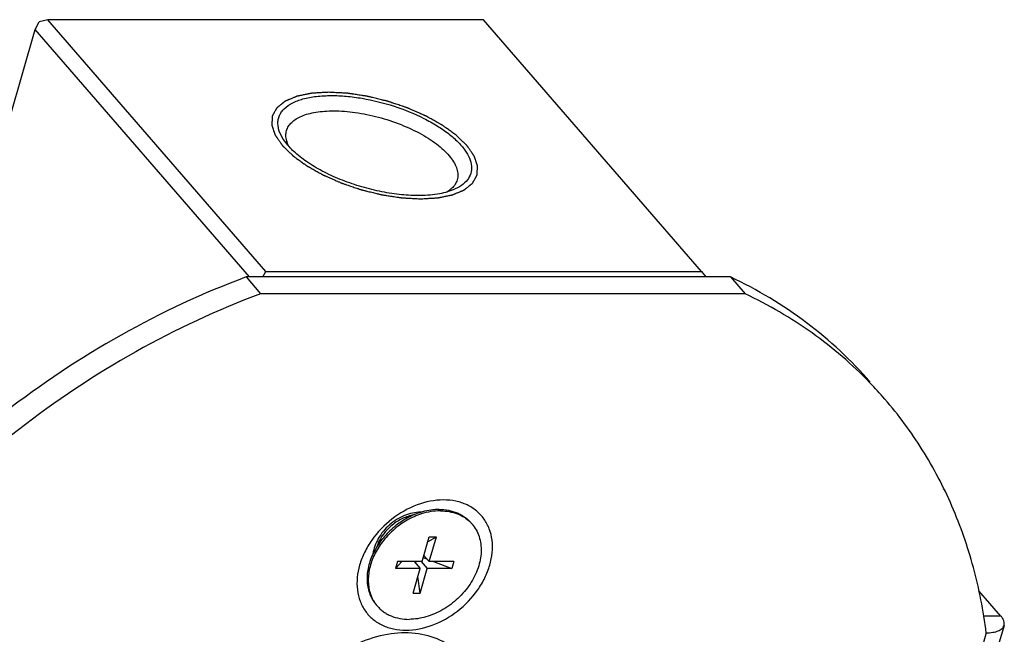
# Model space of a CAD drawing. Header units: millimetres. Extents: x 0 to 420, y 0 to 297.
# Tile 8 of 10: x 318 to 362, y 148 to 175. Entities that reach past the tile are written whole.
import ezdxf

# ---------------------------------------------------------------- set-up
doc = ezdxf.new("R2010")
doc.units = ezdxf.units.MM
doc.header["$LTSCALE"] = 23.1
doc.layers.get('0').update_dxf_attribs({"linetype": 'CONTINUOUS'})
doc.layers.add('02___PRT_ALL_AXES', color=7, linetype='CONTINUOUS')
doc.layers.add('A_ACHSEN', color=7, linetype='CONTINUOUS')

msp = doc.modelspace()

# ---------------------------------------------------------------- linework, layer by layer
at = {"color": 7, "linetype": 'CONTINUOUS'}
for p, q in [((319.082, 175.03), (319.253, 175.371)), ((319.64, 175.463), (319.253, 175.371)), ((329.383, 164.213), (319.64, 175.463)), ((312.88, 153.545), (319.082, 175.03)), ((328.665, 163.964), (319.082, 175.03)), ((329.259, 163.964), (329.383, 164.213)), ((328.506, 163.964), (329.156, 163.214)), ((350.164, 163.964), (350.814, 163.214)), ((350.814, 163.214), (329.156, 163.214)), ((336.38, 151.245), (336.697, 152.344)), ((336.64, 152.145), (337.011, 152.344)), ((336.694, 151.245), (337.011, 152.344)), ((336.697, 152.344), (337.011, 152.344)), ((336.431, 151.421), (336.598, 151.356)), ((336.459, 151.517), (336.694, 151.245)), ((335.191, 150.931), (335.463, 151.245)), ((335.281, 151.245), (335.191, 150.931)), ((336.38, 151.245), (335.281, 151.245)), ((336.018, 151.245), (336.289, 150.931)), ((336.111, 151.137), (336.097, 151.245)), ((336.331, 151.245), (336.603, 150.931)), ((337.793, 151.245), (336.694, 151.245)), ((336.886, 151.245), (337.702, 150.931)), ((337.793, 151.245), (337.702, 150.931)), ((336.289, 150.931), (335.191, 150.931)), ((335.972, 149.833), (336.289, 150.931)), ((336.286, 149.833), (336.187, 150.575)), ((336.286, 149.833), (336.603, 150.931)), ((337.702, 150.931), (336.603, 150.931)), ((335.972, 149.833), (336.286, 149.833)), ((362.247, 148.811), (361.268, 149.941)), ((362.247, 148.811), (361.466, 148.811)), ((362.389, 148.395), (361.389, 144.931))]:
    msp.add_line(p, q, dxfattribs=at)
at = {"color": 3, "linetype": 'CONTINUOUS'}
msp.add_line((350.164, 163.964), (328.506, 163.964), dxfattribs=at)
at = {"color": 7, "linetype": 'CONTINUOUS'}
for centre, radius, start, end in [((331.379, 170.336), 1.097, 195.0965, 196.8742), ((343.243, 146.544), 18.276, 40.8914, 43.9961)]:
    msp.add_arc(centre, radius, start, end, dxfattribs=at)
at = {"color": 2, "linetype": 'CONTINUOUS'}
for points in [[(332.192, 172.219), (332.129, 172.215), (332.033, 172.209), (331.906, 172.202), (331.811, 172.196), (331.716, 172.191), (331.637, 172.186), (331.573, 172.182), (331.533, 172.18), (331.502, 172.178), (331.478, 172.176), (331.458, 172.175), (331.444, 172.174), (331.436, 172.174), (331.43, 172.174), (331.425, 172.172), (331.418, 172.171), (331.406, 172.169), (331.389, 172.165), (331.369, 172.161), (331.342, 172.155), (331.308, 172.148), (331.253, 172.137), (331.185, 172.123), (331.103, 172.106), (331.021, 172.09), (330.953, 172.076), (330.899, 172.064), (330.865, 172.057), (330.837, 172.052), (330.817, 172.048), (330.8, 172.044), (330.788, 172.042), (330.781, 172.04), (330.776, 172.039), (330.772, 172.038), (330.766, 172.035), (330.757, 172.031), (330.743, 172.026), (330.727, 172.019), (330.705, 172.01), (330.678, 171.998), (330.635, 171.98), (330.58, 171.957), (330.515, 171.93), (330.461, 171.907), (330.417, 171.889), (330.385, 171.876), (330.352, 171.862), (330.325, 171.851), (330.303, 171.842), (330.287, 171.835), (330.273, 171.829), (330.264, 171.825), (330.258, 171.823), (330.254, 171.821), (330.251, 171.819), (330.247, 171.816), (330.241, 171.81), (330.231, 171.802), (330.219, 171.793), (330.203, 171.781), (330.184, 171.765), (330.161, 171.746), (330.137, 171.727), (330.106, 171.702), (330.067, 171.671), (330.028, 171.64), (329.997, 171.615), (329.973, 171.596), (329.95, 171.578), (329.93, 171.562), (329.915, 171.55), (329.905, 171.542), (329.897, 171.536), (329.891, 171.531), (329.886, 171.527), (329.883, 171.524), (329.881, 171.523), (329.879, 171.522), (329.879, 171.52), (329.878, 171.518), (329.876, 171.515), (329.873, 171.51), (329.87, 171.505), (329.866, 171.497), (329.861, 171.488), (329.853, 171.473), (329.842, 171.454), (329.83, 171.432), (329.817, 171.409), (329.801, 171.379), (329.78, 171.342), (329.759, 171.305), (329.742, 171.275), (329.73, 171.252), (329.717, 171.23), (329.707, 171.211), (329.698, 171.196), (329.693, 171.187), (329.689, 171.179), (329.686, 171.174), (329.683, 171.169), (329.682, 171.166), (329.681, 171.164), (329.68, 171.162), (329.68, 171.161), (329.679, 171.159), (329.679, 171.155), (329.679, 171.15), (329.679, 171.143), (329.678, 171.135), (329.677, 171.124), (329.676, 171.107), (329.675, 171.086), (329.673, 171.06), (329.672, 171.034), (329.67, 171), (329.667, 170.958), (329.664, 170.915), (329.662, 170.881), (329.66, 170.855), (329.659, 170.83), (329.658, 170.808), (329.656, 170.791), (329.656, 170.781), (329.655, 170.772), (329.655, 170.766), (329.654, 170.76), (329.654, 170.756), (329.654, 170.753), (329.655, 170.749), (329.657, 170.745), (329.659, 170.739), (329.661, 170.732), (329.664, 170.723), (329.668, 170.711), (329.674, 170.693), (329.682, 170.669), (329.691, 170.642), (329.701, 170.614), (329.713, 170.577), (329.729, 170.531), (329.744, 170.484), (329.757, 170.447), (329.766, 170.419), (329.776, 170.392), (329.783, 170.369), (329.79, 170.35), (329.793, 170.338), (329.797, 170.329), (329.799, 170.322), (329.801, 170.316), (329.803, 170.312), (329.803, 170.308), (329.806, 170.305), (329.809, 170.3), (329.814, 170.294), (329.819, 170.286), (329.826, 170.276), (329.834, 170.264), (329.848, 170.245), (329.865, 170.22), (329.885, 170.191), (329.906, 170.161), (329.933, 170.122), (329.967, 170.073), (330.007, 170.014), (330.041, 169.965), (330.069, 169.926), (330.086, 169.901), (330.099, 169.882), (330.109, 169.867), (330.118, 169.855), (330.124, 169.846), (330.127, 169.841), (330.129, 169.838), (330.134, 169.834), (330.139, 169.829), (330.147, 169.821), (330.16, 169.809), (330.175, 169.794), (330.195, 169.775), (330.22, 169.751), (330.26, 169.712), (330.31, 169.664), (330.369, 169.606), (330.429, 169.549), (330.479, 169.5), (330.519, 169.462), (330.544, 169.438), (330.564, 169.419), (330.579, 169.404), (330.592, 169.392), (330.6, 169.384), (330.605, 169.379), (330.609, 169.375), (330.614, 169.372), (330.62, 169.367), (330.632, 169.359), (330.648, 169.347), (330.667, 169.333), (330.693, 169.315), (330.725, 169.292), (330.776, 169.255), (330.841, 169.208), (330.918, 169.153), (330.995, 169.097), (331.06, 169.051), (331.111, 169.014), (331.143, 168.991), (331.169, 168.972), (331.188, 168.958), (331.204, 168.946), (331.216, 168.938), (331.222, 168.934), (331.227, 168.93), (331.233, 168.927), (331.24, 168.923), (331.254, 168.915), (331.273, 168.905), (331.296, 168.892), (331.326, 168.875), (331.364, 168.853), (331.425, 168.819), (331.502, 168.776), (331.594, 168.725), (331.685, 168.674), (331.762, 168.631), (331.823, 168.597), (331.861, 168.575), (331.891, 168.558), (331.914, 168.546), (331.933, 168.535), (331.947, 168.527), (331.954, 168.523), (331.96, 168.52), (331.967, 168.517), (331.975, 168.513), (331.991, 168.507), (332.012, 168.497), (332.039, 168.486), (332.073, 168.47), (332.117, 168.451), (332.187, 168.421), (332.274, 168.383), (332.378, 168.337), (332.483, 168.291), (332.57, 168.253), (332.639, 168.223), (332.692, 168.2), (332.735, 168.181), (332.766, 168.167), (332.783, 168.16), (332.796, 168.154), (332.81, 168.149), (332.828, 168.143), (332.86, 168.132), (332.906, 168.117), (332.961, 168.099), (333.034, 168.074), (333.125, 168.043), (333.235, 168.006), (333.344, 167.97), (333.436, 167.939), (333.509, 167.914), (333.564, 167.896), (333.61, 167.88), (333.642, 167.87), (333.66, 167.864), (333.673, 167.859), (333.688, 167.856), (333.706, 167.851), (333.739, 167.843), (333.786, 167.831), (333.842, 167.818), (333.917, 167.799), (334.011, 167.777), (334.123, 167.749), (334.236, 167.722), (334.33, 167.699), (334.404, 167.68), (334.461, 167.667), (334.508, 167.655), (334.54, 167.647), (334.559, 167.643), (334.573, 167.639), (334.587, 167.637), (334.606, 167.634), (334.638, 167.629), (334.684, 167.622), (334.74, 167.614), (334.813, 167.602), (334.906, 167.588), (335.017, 167.571), (335.128, 167.554), (335.22, 167.54), (335.294, 167.529), (335.34, 167.522), (335.377, 167.516), (335.405, 167.512), (335.428, 167.508), (335.444, 167.506), (335.454, 167.505), (335.461, 167.503), (335.467, 167.503), (335.476, 167.503), (335.492, 167.502), (335.514, 167.5), (335.541, 167.499), (335.576, 167.497), (335.621, 167.495), (335.692, 167.491), (335.782, 167.486), (335.889, 167.48), (335.996, 167.474), (336.138, 167.466), (336.245, 167.46), (336.317, 167.456)], [(336.317, 167.456), (336.38, 167.46), (336.475, 167.466), (336.602, 167.473), (336.697, 167.479), (336.793, 167.485), (336.872, 167.49), (336.935, 167.493), (336.975, 167.496), (337.007, 167.498), (337.031, 167.499), (337.051, 167.5), (337.064, 167.501), (337.072, 167.501), (337.079, 167.502), (337.083, 167.503), (337.09, 167.504), (337.102, 167.507), (337.119, 167.51), (337.14, 167.514), (337.167, 167.52), (337.201, 167.527), (337.256, 167.538), (337.324, 167.552), (337.405, 167.569), (337.487, 167.586), (337.555, 167.6), (337.61, 167.611), (337.644, 167.618), (337.671, 167.624), (337.692, 167.628), (337.709, 167.631), (337.721, 167.634), (337.727, 167.635), (337.733, 167.636), (337.737, 167.638), (337.742, 167.64), (337.752, 167.644), (337.765, 167.65), (337.782, 167.657), (337.803, 167.666), (337.83, 167.677), (337.874, 167.695), (337.928, 167.718), (337.993, 167.745), (338.048, 167.768), (338.091, 167.786), (338.124, 167.8), (338.157, 167.813), (338.184, 167.825), (338.205, 167.834), (338.222, 167.841), (338.235, 167.846), (338.245, 167.85), (338.25, 167.853), (338.255, 167.854), (338.257, 167.857), (338.261, 167.86), (338.268, 167.865), (338.278, 167.873), (338.289, 167.882), (338.305, 167.895), (338.325, 167.91), (338.348, 167.929), (338.371, 167.948), (338.403, 167.973), (338.442, 168.004), (338.481, 168.035), (338.512, 168.06), (338.535, 168.079), (338.559, 168.098), (338.578, 168.113), (338.594, 168.126), (338.604, 168.134), (338.611, 168.14), (338.617, 168.145), (338.622, 168.148), (338.626, 168.151), (338.627, 168.153), (338.629, 168.154), (338.63, 168.155), (338.631, 168.157), (338.633, 168.16), (338.635, 168.165), (338.638, 168.171), (338.642, 168.178), (338.648, 168.188), (338.656, 168.203), (338.666, 168.221), (338.679, 168.244), (338.691, 168.266), (338.708, 168.296), (338.729, 168.333), (338.75, 168.371), (338.766, 168.401), (338.779, 168.423), (338.791, 168.446), (338.802, 168.464), (338.81, 168.479), (338.815, 168.489), (338.819, 168.496), (338.823, 168.502), (338.825, 168.506), (338.827, 168.51), (338.828, 168.512), (338.829, 168.513), (338.829, 168.515), (338.829, 168.517), (338.829, 168.52), (338.83, 168.526), (338.83, 168.532), (338.831, 168.541), (338.831, 168.551), (338.832, 168.568), (338.834, 168.59), (338.835, 168.615), (338.837, 168.641), (338.839, 168.675), (338.842, 168.718), (338.844, 168.76), (338.846, 168.795), (338.848, 168.82), (338.85, 168.846), (338.851, 168.867), (338.852, 168.884), (338.853, 168.895), (338.853, 168.903), (338.854, 168.91), (338.854, 168.915), (338.854, 168.919), (338.855, 168.923), (338.853, 168.926), (338.852, 168.931), (338.85, 168.936), (338.848, 168.943), (338.844, 168.953), (338.84, 168.964), (338.834, 168.983), (338.826, 169.006), (338.817, 169.034), (338.808, 169.061), (338.795, 169.099), (338.78, 169.145), (338.764, 169.191), (338.752, 169.228), (338.742, 169.256), (338.733, 169.284), (338.725, 169.307), (338.719, 169.325), (338.715, 169.337), (338.712, 169.346), (338.71, 169.353), (338.708, 169.359), (338.706, 169.364), (338.705, 169.367), (338.702, 169.371), (338.699, 169.376), (338.695, 169.382), (338.69, 169.389), (338.683, 169.399), (338.674, 169.411), (338.661, 169.431), (338.644, 169.455), (338.623, 169.485), (338.603, 169.514), (338.576, 169.553), (338.542, 169.602), (338.501, 169.661), (338.467, 169.71), (338.44, 169.749), (338.423, 169.774), (338.409, 169.794), (338.399, 169.808), (338.391, 169.821), (338.385, 169.829), (338.381, 169.834), (338.379, 169.838), (338.375, 169.841), (338.37, 169.846), (338.361, 169.855), (338.349, 169.867), (338.334, 169.881), (338.314, 169.9), (338.289, 169.924), (338.249, 169.963), (338.199, 170.011), (338.139, 170.069), (338.079, 170.127), (338.029, 170.175), (337.989, 170.213), (337.965, 170.238), (337.945, 170.257), (337.93, 170.271), (337.917, 170.283), (337.908, 170.292), (337.903, 170.297), (337.9, 170.3), (337.895, 170.304), (337.888, 170.308), (337.877, 170.316), (337.861, 170.328), (337.842, 170.342), (337.816, 170.36), (337.784, 170.384), (337.732, 170.421), (337.668, 170.467), (337.591, 170.523), (337.513, 170.578), (337.449, 170.625), (337.398, 170.662), (337.365, 170.685), (337.34, 170.703), (337.32, 170.717), (337.304, 170.729), (337.293, 170.737), (337.286, 170.742), (337.282, 170.745), (337.276, 170.748), (337.268, 170.753), (337.255, 170.76), (337.236, 170.771), (337.213, 170.784), (337.182, 170.801), (337.144, 170.822), (337.083, 170.856), (337.007, 170.899), (336.915, 170.95), (336.823, 171.002), (336.747, 171.044), (336.686, 171.079), (336.648, 171.1), (336.617, 171.117), (336.594, 171.13), (336.575, 171.14), (336.562, 171.148), (336.554, 171.152), (336.549, 171.156), (336.542, 171.158), (336.533, 171.162), (336.518, 171.169), (336.496, 171.178), (336.47, 171.19), (336.435, 171.205), (336.392, 171.224), (336.322, 171.255), (336.235, 171.293), (336.13, 171.338), (336.026, 171.384), (335.939, 171.422), (335.869, 171.453), (335.817, 171.476), (335.773, 171.495), (335.743, 171.508), (335.726, 171.516), (335.713, 171.522), (335.699, 171.526), (335.681, 171.532), (335.648, 171.543), (335.603, 171.558), (335.548, 171.577), (335.475, 171.601), (335.383, 171.632), (335.274, 171.669), (335.164, 171.706), (335.073, 171.737), (335, 171.761), (334.945, 171.78), (334.899, 171.795), (334.867, 171.806), (334.849, 171.812), (334.835, 171.817), (334.821, 171.82), (334.802, 171.825), (334.769, 171.832), (334.723, 171.844), (334.666, 171.858), (334.591, 171.876), (334.498, 171.899), (334.385, 171.926), (334.273, 171.954), (334.179, 171.977), (334.104, 171.995), (334.048, 172.009), (334.001, 172.02), (333.968, 172.028), (333.949, 172.033), (333.935, 172.036), (333.922, 172.038), (333.903, 172.041), (333.871, 172.046), (333.824, 172.053), (333.769, 172.062), (333.695, 172.073), (333.603, 172.087), (333.492, 172.104), (333.381, 172.121), (333.288, 172.135), (333.214, 172.146), (333.168, 172.154), (333.131, 172.159), (333.103, 172.163), (333.08, 172.167), (333.064, 172.17), (333.055, 172.171), (333.048, 172.172), (333.041, 172.172), (333.032, 172.173), (333.017, 172.174), (332.994, 172.175), (332.968, 172.176), (332.932, 172.178), (332.887, 172.181), (332.816, 172.185), (332.727, 172.19), (332.62, 172.195), (332.513, 172.201), (332.37, 172.209), (332.263, 172.215), (332.192, 172.219)]]:
    msp.add_open_spline(points, degree=3, knots=[0, 0, 0, 0, 0.015625, 0.023438, 0.03125, 0.039062, 0.046875, 0.050781, 0.054688, 0.056641, 0.058594, 0.060547, 0.061523, 0.062012, 0.0625, 0.062988, 0.063477, 0.064453, 0.066406, 0.068359, 0.070312, 0.074219, 0.078125, 0.085938, 0.09375, 0.101562, 0.109375, 0.113281, 0.117188, 0.119141, 0.121094, 0.123047, 0.124023, 0.124512, 0.125, 0.125488, 0.125977, 0.126953, 0.128906, 0.130859, 0.132812, 0.136719, 0.140625, 0.148438, 0.15625, 0.164062, 0.167969, 0.171875, 0.175781, 0.179688, 0.181641, 0.183594, 0.185547, 0.186523, 0.187012, 0.1875, 0.187988, 0.188477, 0.189453, 0.191406, 0.193359, 0.195312, 0.199219, 0.203125, 0.207031, 0.210938, 0.21875, 0.226562, 0.230469, 0.234375, 0.238281, 0.242188, 0.244141, 0.246094, 0.24707, 0.248047, 0.249023, 0.249512, 0.249756, 0.25, 0.250244, 0.250488, 0.250977, 0.251953, 0.25293, 0.253906, 0.255859, 0.257812, 0.261719, 0.265625, 0.269531, 0.273438, 0.28125, 0.289062, 0.292969, 0.296875, 0.300781, 0.304688, 0.306641, 0.308594, 0.30957, 0.310547, 0.311523, 0.312012, 0.312256, 0.3125, 0.312744, 0.312988, 0.313477, 0.314453, 0.31543, 0.316406, 0.318359, 0.320312, 0.324219, 0.328125, 0.332031, 0.335938, 0.34375, 0.351562, 0.355469, 0.359375, 0.363281, 0.367188, 0.369141, 0.371094, 0.37207, 0.373047, 0.374023, 0.374512, 0.375, 0.375488, 0.375977, 0.376953, 0.37793, 0.378906, 0.380859, 0.382812, 0.386719, 0.390625, 0.394531, 0.398438, 0.40625, 0.414062, 0.417969, 0.421875, 0.425781, 0.429688, 0.431641, 0.433594, 0.43457, 0.435547, 0.436523, 0.437012, 0.4375, 0.437988, 0.438477, 0.439453, 0.44043, 0.441406, 0.443359, 0.445312, 0.449219, 0.453125, 0.457031, 0.460938, 0.46875, 0.476562, 0.484375, 0.488281, 0.492188, 0.494141, 0.496094, 0.498047, 0.499023, 0.499512, 0.5, 0.500488, 0.500977, 0.501953, 0.503906, 0.505859, 0.507812, 0.511719, 0.515625, 0.523438, 0.53125, 0.539062, 0.546875, 0.550781, 0.554688, 0.556641, 0.558594, 0.560547, 0.561523, 0.562012, 0.5625, 0.562988, 0.563477, 0.564453, 0.566406, 0.568359, 0.570312, 0.574219, 0.578125, 0.585938, 0.59375, 0.601562, 0.609375, 0.613281, 0.617188, 0.619141, 0.621094, 0.623047, 0.624023, 0.624512, 0.625, 0.625488, 0.625977, 0.626953, 0.628906, 0.630859, 0.632812, 0.636719, 0.640625, 0.648438, 0.65625, 0.664062, 0.671875, 0.675781, 0.679688, 0.681641, 0.683594, 0.685547, 0.686523, 0.687012, 0.6875, 0.687988, 0.688477, 0.689453, 0.691406, 0.693359, 0.695312, 0.699219, 0.703125, 0.710938, 0.71875, 0.726562, 0.734375, 0.738281, 0.742188, 0.746094, 0.748047, 0.749023, 0.75, 0.750977, 0.751953, 0.753906, 0.757812, 0.761719, 0.765625, 0.773438, 0.78125, 0.789062, 0.796875, 0.800781, 0.804688, 0.808594, 0.810547, 0.811523, 0.8125, 0.813477, 0.814453, 0.816406, 0.820312, 0.824219, 0.828125, 0.835938, 0.84375, 0.851562, 0.859375, 0.863281, 0.867188, 0.871094, 0.873047, 0.874023, 0.875, 0.875977, 0.876953, 0.878906, 0.882812, 0.886719, 0.890625, 0.898438, 0.90625, 0.914062, 0.921875, 0.925781, 0.929688, 0.931641, 0.933594, 0.935547, 0.936523, 0.937012, 0.9375, 0.937988, 0.938477, 0.939453, 0.941406, 0.943359, 0.945312, 0.949219, 0.953125, 0.960938, 0.96875, 0.976562, 0.984375, 1, 1, 1, 1], dxfattribs=at)
at = {"color": 7, "linetype": 'CONTINUOUS'}
for points, knots in [([(330.231, 170.032), (330.141, 170.158), (329.995, 170.408), (329.915, 170.754), (329.937, 171.007), (329.992, 171.182), (330.084, 171.344), (330.262, 171.549), (330.583, 171.765), (331.072, 171.943), (331.664, 172.051), (332.092, 172.072), (332.319, 172.072)], [0, 0, 0, 0, 0.121411, 0.224419, 0.271964, 0.318812, 0.366686, 0.417175, 0.530428, 0.664937, 0.822045, 1, 1, 1, 1]), ([(332.319, 172.072), (332.542, 172.072), (333.001, 172.049), (333.943, 171.925), (335.12, 171.631), (336.234, 171.183), (337.032, 170.74), (337.541, 170.392), (337.962, 170.029), (338.283, 169.66), (338.498, 169.293), (338.597, 168.932), (338.568, 168.587), (338.405, 168.281), (338.126, 168.031), (337.892, 167.911), (337.762, 167.858)], [0, 0, 0, 0, 0.075522, 0.155619, 0.322353, 0.485645, 0.561568, 0.631563, 0.694459, 0.749569, 0.796937, 0.837716, 0.874568, 0.91148, 0.952418, 1, 1, 1, 1]), ([(330.316, 170.505), (330.336, 170.574), (330.397, 170.709), (330.546, 170.886), (330.748, 171.038), (331, 171.165), (331.297, 171.265), (331.769, 171.365), (332.149, 171.389), (332.411, 171.389)], [0, 0, 0, 0, 0.088158, 0.181751, 0.285071, 0.40086, 0.530391, 0.673941, 1, 1, 1, 1]), ([(332.411, 171.389), (332.738, 171.389), (333.416, 171.335), (334.43, 171.126), (335.424, 170.799), (336.328, 170.378), (336.981, 169.956), (337.4, 169.591), (337.643, 169.325), (337.824, 169.059), (337.939, 168.797), (337.984, 168.542), (337.964, 168.379), (337.942, 168.304)], [0, 0, 0, 0, 0.142941, 0.296372, 0.451453, 0.59911, 0.731176, 0.789439, 0.841847, 0.888333, 0.929324, 0.965914, 1, 1, 1, 1]), ([(330.32, 170.051), (330.299, 170.127), (330.276, 170.28), (330.296, 170.434), (330.316, 170.505)], [0, 0, 0, 0, 0.516161, 1, 1, 1, 1]), ([(336.189, 167.603), (335.91, 167.603), (335.331, 167.639), (334.456, 167.781), (333.571, 168.008), (332.715, 168.31), (331.923, 168.676), (331.228, 169.089), (330.658, 169.532), (330.351, 169.864), (330.231, 170.032)], [0, 0, 0, 0, 0.126829, 0.262249, 0.401707, 0.540377, 0.673482, 0.796642, 0.906251, 1, 1, 1, 1]), ([(330.418, 169.801), (330.409, 169.819), (330.375, 169.889), (330.346, 169.962), (330.329, 170.018)], [0, 0, 0, 0, 0.259949, 1, 1, 1, 1]), ([(337.942, 168.304), (337.922, 168.235), (337.859, 168.097), (337.761, 167.982), (337.706, 167.929)], [0, 0, 0, 0, 0.484544, 1, 1, 1, 1]), ([(337.762, 167.858), (337.537, 167.765), (337.013, 167.637), (336.479, 167.603), (336.189, 167.603)], [0, 0, 0, 0, 0.456505, 1, 1, 1, 1]), ([(337.706, 167.929), (337.689, 167.914), (337.619, 167.852), (337.541, 167.798), (337.479, 167.761)], [0, 0, 0, 0, 0.238806, 1, 1, 1, 1]), ([(329.156, 163.214), (327.233, 162.498), (323.456, 160.733), (318.228, 157.251), (313.531, 153.024), (310.842, 149.775), (309.638, 148.068)], [0, 0, 0, 0, 0.245735, 0.497006, 0.749813, 1, 1, 1, 1]), ([(356.391, 159.239), (355.602, 160.056), (353.852, 161.559), (351.859, 162.719), (350.814, 163.214)], [0, 0, 0, 0, 0.495406, 1, 1, 1, 1]), ([(361.597, 148.061), (361.471, 149.046), (361.093, 150.977), (360.134, 153.734), (358.802, 156.272), (357.674, 157.798), (357.059, 158.508)], [0, 0, 0, 0, 0.257988, 0.509369, 0.755919, 1, 1, 1, 1])]:
    msp.add_open_spline(points, degree=3, knots=knots, dxfattribs=at)
at = {"color": 3, "linetype": 'CONTINUOUS'}
for points, knots in [([(328.506, 163.964), (326.584, 163.249), (322.807, 161.483), (317.578, 158.001), (312.882, 153.774), (310.192, 150.525), (308.988, 148.818)], [0, 0, 0, 0, 0.245727, 0.497005, 0.74982, 1, 1, 1, 1]), ([(356.41, 159.258), (355.56, 160.239), (353.626, 162.041), (351.36, 163.398), (350.164, 163.964)], [0, 0, 0, 0, 0.495266, 1, 1, 1, 1])]:
    msp.add_open_spline(points, degree=3, knots=knots, dxfattribs=at)
at = {"layer": '02___PRT_ALL_AXES', "color": 7, "linetype": 'CONTINUOUS'}
for p, q in [((339.126, 175.463), (319.64, 175.463)), ((348.868, 164.213), (339.126, 175.463)), ((329.383, 164.213), (348.868, 164.213)), ((348.868, 164.213), (349.059, 163.964)), ((361.597, 148.061), (360.597, 144.597))]:
    msp.add_line(p, q, dxfattribs=at)
msp.add_arc((336.311, 151.54), 1.816, 100.0847, 103.9659, dxfattribs=at)
at = {"layer": '02___PRT_ALL_AXES', "color": 3, "linetype": 'CONTINUOUS'}
msp.add_arc((336.307, 151.871), 1.579, 89.2559, 90.0005, dxfattribs=at)
at = {"layer": '02___PRT_ALL_AXES', "color": 7, "linetype": 'CONTINUOUS'}
for points, knots in [([(337.332, 153.998), (336.932, 153.998), (336.099, 153.827), (334.986, 153.192), (334.227, 152.404), (333.79, 151.671), (333.502, 150.937), (333.416, 150.168), (333.583, 149.47), (333.821, 149.019), (334.165, 148.65), (334.6, 148.378), (335.106, 148.213), (335.467, 148.178), (335.652, 148.178)], [0, 0, 0, 0, 0.129529, 0.269047, 0.410285, 0.478858, 0.544664, 0.66552, 0.721521, 0.775514, 0.828932, 0.883328, 0.940093, 1, 1, 1, 1]), ([(335.652, 148.178), (336.051, 148.178), (336.884, 148.35), (337.997, 148.984), (338.757, 149.772), (339.193, 150.506), (339.482, 151.24), (339.568, 152.008), (339.4, 152.706), (339.162, 153.157), (338.818, 153.527), (338.384, 153.799), (337.878, 153.964), (337.516, 153.998), (337.332, 153.998)], [0, 0, 0, 0, 0.129529, 0.269047, 0.410285, 0.478858, 0.544664, 0.66552, 0.721521, 0.775514, 0.828932, 0.883328, 0.940093, 1, 1, 1, 1]), ([(335.873, 153.302), (335.701, 153.26), (335.362, 153.122), (334.78, 152.703), (334.456, 152.236), (334.345, 151.899)], [0, 0, 0, 0, 0.247524, 0.504552, 1, 1, 1, 1]), ([(362.389, 148.395), (362.398, 148.426), (362.405, 148.494), (362.382, 148.6), (362.328, 148.708), (362.276, 148.777), (362.247, 148.811)], [0, 0, 0, 0, 0.211168, 0.440506, 0.701202, 1, 1, 1, 1]), ([(361.597, 148.061), (361.696, 148.061), (361.879, 148.073), (362.121, 148.134), (362.302, 148.236), (362.373, 148.342), (362.389, 148.395)], [0, 0, 0, 0, 0.327023, 0.600464, 0.819311, 1, 1, 1, 1]), ([(338.146, 147), (338.029, 147.135), (337.767, 147.386), (337.143, 147.788), (336.195, 148.08), (334.946, 148.064), (333.663, 147.705), (332.439, 147.035), (331.039, 145.826), (330.287, 144.595), (330.037, 143.727)], [0, 0, 0, 0, 0.052002, 0.104807, 0.21507, 0.33463, 0.463546, 0.599173, 0.737224, 1, 1, 1, 1])]:
    msp.add_open_spline(points, degree=3, knots=knots, dxfattribs=at)
at = {"layer": '02___PRT_ALL_AXES', "color": 3, "linetype": 'CONTINUOUS'}
msp.add_open_spline([(336.307, 153.449), (336.063, 153.449), (335.553, 153.334), (334.892, 152.915), (334.39, 152.315), (334.209, 151.826), (334.178, 151.585)], degree=3, knots=[0, 0, 0, 0, 0.24089, 0.500628, 0.760036, 1, 1, 1, 1], dxfattribs=at)
at = {"layer": 'A_ACHSEN', "color": 7, "linetype": 'CONTINUOUS'}
msp.add_line((338.551, 152.984), (338.553, 152.982), dxfattribs=at)
msp.add_line((338.551, 152.984), (338.553, 152.982), dxfattribs=at)
for centre, radius, start, end in [((337.246, 150.455), 3.132, 105.823, 109.4412), ((337.319, 150.335), 3.192, 107.9996, 109.4211), ((337.416, 151.889), 1.577, 40.8965, 43.8991), ((335.565, 150.286), 1.575, 217.8942, 220.8955)]:
    msp.add_arc(centre, radius, start, end, dxfattribs=at)
for points, knots in [([(336.203, 153.408), (335.984, 153.331), (335.556, 153.126), (335.08, 152.77), (334.742, 152.433), (334.444, 152.071), (334.205, 151.674), (334.039, 151.257), (333.955, 150.946), (333.913, 150.637), (333.911, 150.337), (333.952, 150.05), (334.033, 149.78), (334.155, 149.533), (334.262, 149.386), (334.321, 149.318)], [0, 0, 0, 0, 0.134368, 0.272138, 0.341175, 0.409604, 0.542652, 0.606696, 0.668668, 0.72844, 0.786021, 0.841576, 0.895425, 0.948038, 1, 1, 1, 1]), ([(336.257, 153.346), (336.042, 153.27), (335.622, 153.07), (335.153, 152.724), (334.819, 152.396), (334.523, 152.043), (334.226, 151.566), (334.04, 151.05), (333.973, 150.639), (333.962, 150.342), (333.992, 150.057), (334.062, 149.788), (334.171, 149.539), (334.268, 149.389), (334.323, 149.319)], [0, 0, 0, 0, 0.133907, 0.271212, 0.340062, 0.408362, 0.541393, 0.667518, 0.727546, 0.785419, 0.841259, 0.895339, 0.948074, 1, 1, 1, 1]), ([(337.192, 153.513), (337.049, 153.513), (336.758, 153.488), (336.474, 153.417), (336.332, 153.371)], [0, 0, 0, 0, 0.488875, 1, 1, 1, 1]), ([(337.138, 153.576), (337.014, 153.576), (336.762, 153.556), (336.515, 153.503), (336.392, 153.468)], [0, 0, 0, 0, 0.490114, 1, 1, 1, 1]), ([(337.138, 153.576), (337.278, 153.576), (337.553, 153.552), (337.88, 153.456), (338.116, 153.342), (338.278, 153.24), (338.425, 153.121), (338.513, 153.031), (338.554, 152.984)], [0, 0, 0, 0, 0.266096, 0.519124, 0.641761, 0.762359, 0.881542, 1, 1, 1, 1]), ([(337.192, 153.513), (337.324, 153.513), (337.584, 153.492), (337.953, 153.391), (338.282, 153.223), (338.469, 153.069), (338.551, 152.984)], [0, 0, 0, 0, 0.265821, 0.519241, 0.762681, 1, 1, 1, 1]), ([(338.608, 152.921), (338.678, 152.841), (338.802, 152.664), (338.933, 152.363), (339.008, 152.033), (339.024, 151.683), (338.982, 151.319), (338.882, 150.951), (338.729, 150.587), (338.454, 150.112), (338.089, 149.684), (337.658, 149.323), (337.306, 149.091), (336.935, 148.904), (336.438, 148.725), (336.047, 148.663), (335.792, 148.663)], [0, 0, 0, 0, 0.051934, 0.104768, 0.159279, 0.216031, 0.275333, 0.337234, 0.40156, 0.467939, 0.604467, 0.67355, 0.742185, 0.809708, 0.875526, 1, 1, 1, 1]), ([(334.375, 149.255), (334.416, 149.208), (334.504, 149.118), (334.651, 148.999), (334.813, 148.897), (335.049, 148.783), (335.377, 148.687), (335.651, 148.663), (335.792, 148.663)], [0, 0, 0, 0, 0.118458, 0.237641, 0.358239, 0.480876, 0.733904, 1, 1, 1, 1])]:
    msp.add_open_spline(points, degree=3, knots=knots, dxfattribs=at)

doc.saveas('drawing.dxf')
